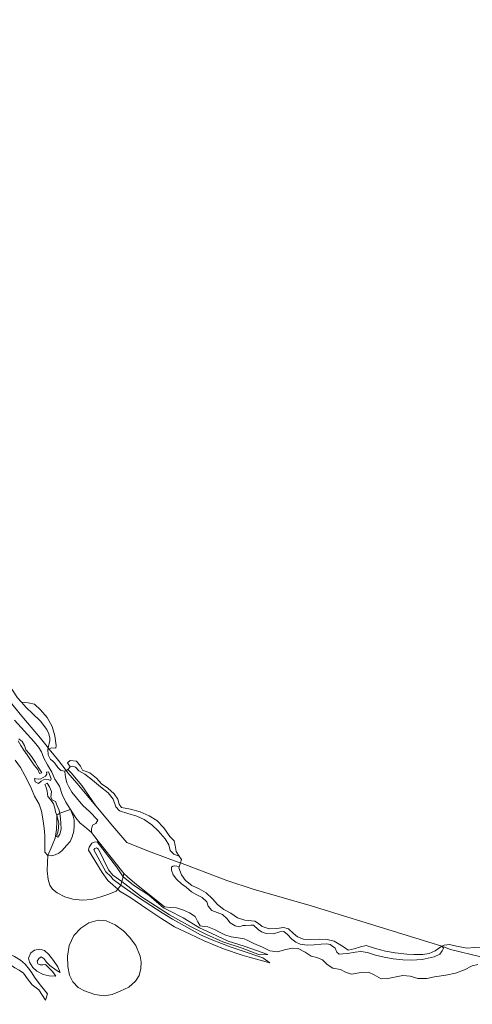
# Model space of a CAD drawing. Header units: metres. Extents: x 69428 to 72581, y 405279 to 408746.
# Tile 22 of 39: x 70626 to 70789, y 407965 to 408319. Entities that reach past the tile are written whole.
import ezdxf

# ---------------------------------------------------------------- set-up
doc = ezdxf.new("R2010")
doc.units = ezdxf.units.M
for name, color, linetype, lineweight in [('BS-BINNENKRUINLIJN-KPN', 253, 'CONTINUOUS', 0), ('BS-BINNENTEENLIJN-KPN', 253, 'CONTINUOUS', 0), ('BS-OVERIG-KPN', 253, 'CONTINUOUS', 0), ('BS-RASTER', 253, 'RASTER', 0), ('BS-WATERLIJN-KPN', 253, 'CONTINUOUS', 0)]:
    doc.layers.add(name, color=color, linetype=linetype, lineweight=lineweight)
doc.linetypes.add('RASTER', pattern='A,3,-2,[200,RASTER,S=0.75,R=0,X=0,Y=0],-2,3', length=10)

msp = doc.modelspace()

# ---------------------------------------------------------------- linework, layer by layer
at = {"layer": 'BS-BINNENKRUINLIJN-KPN'}
for points in [[(70625.603, 408060.629), (70626.719, 408059.732), (70627.659, 408058.252), (70628.149, 408056.721), (70629.458, 408055.351), (70630.328, 408053.959), (70631.536, 408052.127), (70632.471, 408050.556), (70633.858, 408048.435), (70633.042, 408048.285), (70632.361, 408049.676), (70631.035, 408051.186), (70629.493, 408053.458), (70628.574, 408054.916), (70627.42, 408056.557), (70626.312, 408058.331), (70625.361, 408060.027)], [(70635.525, 408048.662), (70636.286, 408048.799), (70637.237, 408046.344), (70637.008, 408045.688)], [(70632.655, 408044.624), (70631.486, 408045.251), (70631.239, 408046.461)], [(70639.185, 408033.321), (70638.768, 408034.466), (70638.481, 408035.808), (70638.029, 408037.282), (70636.898, 408038.845), (70635.946, 408039.968), (70635.755, 408041.836), (70635.252, 408043.524), (70634.883, 408044.32), (70635.721, 408044.743), (70636.55, 408043.491), (70637.286, 408041.787), (70637.088, 408039.791), (70637.686, 408038.661), (70638.699, 408038.118), (70639.311, 408036.587), (70639.902, 408035.299), (70640.315, 408033.946)], [(70639.185, 408033.321), (70639.631, 408031.698), (70639.903, 408030.34), (70639.657, 408027.694), (70639.121, 408025.616), (70639.626, 408025.319), (70640.359, 408026.41), (70640.733, 408028.286), (70640.713, 408030.431), (70640.604, 408031.991), (70640.315, 408033.946)], [(70662.2, 408008.143), (70659.492, 408010.179), (70658.618, 408011.225), (70656.872, 408012.944), (70652.57, 408020.764), (70652.862, 408021.309), (70653.438, 408021.475), (70654.206, 408021.089), (70657.853, 408013.674), (70659.332, 408011.733), (70662.649, 408009.476)], [(70705.823, 407984.48), (70701.929, 407985.81), (70698.389, 407987.132), (70694.726, 407988.596), (70690.914, 407990.267), (70685.981, 407992.987), (70680.83, 407995.876), (70677.116, 407998.136), (70673.062, 408000.879), (70668.26, 408003.902), (70662.2, 408008.143)], [(70662.649, 408009.476), (70669.636, 408003.88), (70679.683, 407997.42), (70687.26, 407993.271), (70693.032, 407990.396), (70698.933, 407987.757), (70705.868, 407985.441)], [(70635.103, 407966.865), (70632.751, 407970.512), (70630.316, 407972.372), (70628.678, 407974.465), (70627.198, 407976.563), (70625.728, 407977.584), (70624.086, 407978.447), (70622.185, 407979.772), (70619.469, 407981.017), (70617.664, 407982.396), (70616.889, 407984.538), (70616.701, 407986.226), (70616.633, 407988.043), (70616.426, 407989.262), (70613.774, 407989.912), (70612.367, 407990.468), (70611.424, 407992.157), (70611.335, 407994.126)], [(70705.823, 407984.48), (70713.241, 407981.997), (70715.766, 407980.188)], [(70715.073, 407983.234), (70712.058, 407983.135), (70705.868, 407985.441)], [(70640.475, 407976.756), (70638.99, 407977.643), (70636.746, 407979.212), (70635.487, 407980.492), (70634.675, 407981.686), (70633.604, 407982.427), (70632.74, 407981.838), (70632.162, 407980.828), (70632.367, 407979.817), (70633.253, 407979.522), (70634.164, 407979.558), (70635.15, 407979.572), (70636.194, 407978.599), (70637.636, 407977.152), (70638.846, 407975.465)]]:
    msp.add_lwpolyline(points, dxfattribs=at)
at = {"layer": 'BS-BINNENTEENLIJN-KPN'}
for points in [[(70623.997, 408067.344), (70631.101, 408059.626), (70632.595, 408057.693), (70633.697, 408055.967), (70634.581, 408053.723), (70635.876, 408051.319), (70637.46, 408048.738), (70638.487, 408046.227), (70640.153, 408043.632), (70641.181, 408040.662), (70642.523, 408037.906), (70644.131, 408035.306)], [(70634.865, 408025.95), (70634.678, 408028.6), (70634.247, 408031.926), (70633.735, 408034.655), (70632.88, 408037.176), (70631.226, 408040.078), (70630.157, 408042.685), (70628.803, 408045.428), (70627.775, 408047.519), (70626.217, 408050.365), (70624.262, 408053.024)], [(70631.239, 408046.461), (70632.469, 408046.237), (70633.514, 408046.375), (70635.209, 408047.335), (70635.585, 408047.949), (70635.525, 408048.662)], [(70637.008, 408045.688), (70636.167, 408046.04), (70635.333, 408046.168), (70634.465, 408045.909), (70633.623, 408045.491), (70632.655, 408044.624)], [(70644.131, 408035.306), (70645.054, 408032.85), (70645.412, 408031.491), (70645.489, 408029.513), (70645.347, 408027.511), (70644.778, 408025.464), (70643.977, 408023.761), (70642.667, 408022.332), (70641.198, 408020.614), (70639.904, 408019.626), (70638.677, 408018.978), (70637.261, 408018.657), (70636.016, 408018.747)], [(70636.016, 408018.747), (70634.962, 408020.027), (70634.879, 408021.836), (70634.967, 408024.924), (70634.865, 408025.95)], [(70661.11, 408006.697), (70657.599, 408009.81), (70655.498, 408012.684), (70650.637, 408020.748), (70650.859, 408021.829), (70651.779, 408023.154), (70652.683, 408023.614), (70653.708, 408023.634), (70660.727, 408014.757), (70663.021, 408011.104)], [(70663.021, 408011.104), (70666.731, 408008.164), (70672.264, 408004.475), (70675.91, 408001.368), (70677.529, 408000.025), (70679.462, 407999.02), (70684.634, 407996.343), (70690.459, 407992.829), (70694.896, 407990.72), (70700.864, 407988.052), (70706.555, 407986.16)], [(70705.779, 407982.926), (70699.147, 407985.249), (70692.235, 407988.124), (70687.18, 407990.506), (70681.557, 407993.186), (70676.593, 407996.215), (70671.603, 407999.657), (70665.422, 408003.795), (70662.015, 408005.905), (70661.11, 408006.697)], [(70611.335, 407994.126), (70613.277, 407992.642), (70614.626, 407991.73), (70616.802, 407991.433), (70618.807, 407990.634), (70620.121, 407989.246), (70621.294, 407987.047), (70621.586, 407984.526), (70622.281, 407983.446), (70624.019, 407982.508), (70626.171, 407981.216), (70627.815, 407979.721), (70629.397, 407977.858), (70630.252, 407976.681), (70631.241, 407975.034), (70633.264, 407972.346), (70635.826, 407969.103), (70635.103, 407966.865)], [(70638.846, 407975.465), (70636.43, 407975.561), (70634.282, 407976.064), (70632.08, 407977.209), (70630.574, 407978.595), (70629.351, 407980.521), (70629.105, 407981.927), (70629.834, 407983.792), (70631.171, 407984.79), (70633.172, 407985.092), (70634.855, 407984.64), (70636.331, 407983.21), (70638.041, 407981.077), (70639.562, 407978.815), (70640.475, 407976.756)], [(70706.555, 407986.16), (70715.073, 407983.234)], [(70715.766, 407980.188), (70708.307, 407982.218), (70705.779, 407982.926)]]:
    msp.add_lwpolyline(points, dxfattribs=at)
at = {"layer": 'BS-OVERIG-KPN'}
for points in [[(70626.476, 408073.901), (70628.253, 408071.998), (70630.506, 408069.824), (70633.314, 408067.077), (70635.692, 408064.036), (70636.363, 408062.495), (70636.773, 408060.89), (70636.71, 408060.094), (70636.112, 408057.416)], [(70636.112, 408057.416), (70636.023, 408056.824)], [(70643.971, 408050.589), (70644.692, 408050.893), (70645.934, 408050.544), (70647.166, 408049.152), (70649.267, 408047.941), (70652.086, 408045.795), (70654.954, 408043.455), (70657.667, 408041.294), (70659.513, 408038.973), (70660.4, 408036.3), (70661.761, 408034.811), (70664.693, 408033.911), (70667.988, 408032.965), (70670.671, 408031.766), (70673.324, 408029.838), (70675.608, 408027.591), (70678.156, 408024.749), (70679.478, 408022.563), (70679.955, 408020.618), (70681.252, 408019.268), (70683.213, 408018.598)], [(70642.097, 408049.121), (70642.261, 408047.696), (70642.442, 408046.429), (70642.856, 408044.938), (70643.495, 408043.42), (70644.571, 408041.535), (70646.251, 408039.44), (70648.615, 408036.709), (70650.943, 408034.527), (70653.925, 408031.51), (70653.302, 408030.227), (70652.092, 408029.654), (70651.702, 408028.218), (70651.731, 408027.04)], [(70643.176, 408049.724), (70644.388, 408048.442), (70648.252, 408043.94), (70653.218, 408036.666)], [(70636.016, 408018.747), (70637.55, 408022.314), (70638.603, 408025.024), (70639.134, 408028.163), (70639.231, 408031.02), (70639.185, 408033.321)], [(70639.185, 408033.321), (70640.315, 408033.946)], [(70640.315, 408033.946), (70644.131, 408035.306)], [(70644.131, 408035.306), (70646.083, 408032.316), (70647.648, 408030.386), (70649.194, 408029.206), (70651.731, 408027.04)], [(70651.731, 408027.04), (70654.089, 408023.915), (70661.161, 408015.095), (70663.352, 408012.338)], [(70661.11, 408006.697), (70660.582, 408005.996), (70657.97, 408004.934), (70655.001, 408003.961), (70651.683, 408002.969), (70648.481, 408002.731), (70644.967, 408003.064), (70642.099, 408003.951), (70639.384, 408005.396), (70637.698, 408006.729), (70636.73, 408008.125), (70636.118, 408010.1), (70635.761, 408013.224), (70635.891, 408016.377), (70636.016, 408018.747)], [(70663.352, 408012.338), (70663.021, 408011.104)], [(70663.352, 408012.338), (70664.616, 408011.16), (70667.263, 408008.84), (70671.97, 408005.074), (70675.397, 408002.356), (70677.9, 408000.349), (70680.014, 408000.144), (70682.187, 407999.929), (70684.705, 407999.172), (70686.91, 407998.18), (70688.919, 407996.918), (70689.853, 407994.934), (70690.695, 407993.541), (70692.223, 407993.249), (70693.451, 407993.178), (70695.953, 407992.208), (70697.961, 407991.103), (70699.564, 407990.334), (70701.889, 407989.601), (70704.387, 407989.178), (70706.598, 407988.799)], [(70683.202, 408014.731), (70682.406, 408014.922), (70681.455, 408015.023), (70680.906, 408014.996), (70680.452, 408014.618), (70680.407, 408013.52), (70680.989, 408011.815), (70682.233, 408010.318), (70684.02, 408008.651), (70685.669, 408007.369), (70687.63, 408005.68), (70689.506, 408004.622), (70691.448, 408003.711), (70693.104, 408002.087), (70693.674, 408000.531), (70694.919, 407998.987), (70696.831, 407998.248), (70698.815, 407997.578), (70700.311, 407996.165), (70701.473, 407994.535), (70703.354, 407993.551), (70704.899, 407993.212), (70706.094, 407993.643), (70706.976, 407993.607)], [(70662.2, 408008.143), (70661.11, 408006.697)], [(70662.649, 408009.476), (70662.2, 408008.143)], [(70663.021, 408011.104), (70662.649, 408009.476)], [(70706.976, 407993.607), (70708.972, 407993.711), (70709.898, 407993.814), (70711.568, 407992.227), (70712.748, 407991.401), (70714.512, 407990.759), (70717.133, 407990.673), (70719.421, 407991.398), (70720.795, 407991.519), (70722.138, 407990.353), (70723.671, 407988.721), (70725.123, 407987.705), (70726.727, 407986.879), (70729.154, 407986.529), (70731.678, 407986.72), (70734.244, 407986.888), (70736.278, 407987.099), (70737.491, 407986.803), (70739.222, 407985.505), (70739.866, 407984.037), (70740.7, 407983.315), (70742.014, 407983.412), (70743.724, 407983.61), (70746.459, 407984.025), (70748.447, 407984.29), (70750.913, 407983.919), (70753.722, 407983.035), (70756.883, 407982.243), (70760.059, 407981.643), (70763.614, 407981.247), (70766.674, 407981.195), (70770.561, 407981.47), (70774.878, 407982.414), (70776.844, 407983.29), (70777.727, 407984.57), (70778.144, 407985.485), (70777.557, 407986.155)], [(70706.598, 407988.799), (70707.645, 407988.328), (70710.037, 407987.158), (70713.139, 407985.795), (70715.772, 407984.528), (70718.58, 407984.154), (70721.493, 407985.056), (70723.905, 407985.553), (70725.939, 407985.333), (70728.452, 407984.083), (70730.598, 407982.578), (70732.671, 407982.163), (70734.712, 407981.333), (70736.441, 407979.668), (70738.439, 407978.319), (70741.125, 407977.87), (70742.932, 407976.856), (70745.125, 407976.167), (70748.625, 407976.743), (70751.179, 407976.861), (70753.285, 407975.925), (70755.743, 407974.512), (70758.137, 407974.601), (70760.584, 407975.1), (70763.542, 407975.653), (70766.183, 407975.408), (70768.926, 407974.621), (70772.158, 407974.594), (70775.011, 407975.163), (70779.012, 407975.828), (70782.487, 407976.527), (70785.794, 407977.686), (70788.494, 407979.165), (70790.548, 407979.605)]]:
    msp.add_lwpolyline(points, dxfattribs=at)
msp.add_lwpolyline([(70669.201, 407982.61), (70669.55, 407980.48), (70669.474, 407978.151), (70668.77, 407975.713), (70667.531, 407973.697), (70665.082, 407971.489), (70661.973, 407970.013), (70659.094, 407968.843), (70656.195, 407968.345), (70652.87, 407968.81), (70649.167, 407970.166), (70646.862, 407971.371), (70644.962, 407973.419), (70643.775, 407975.791), (70643.191, 407978.883), (70643.11, 407982.673), (70643.635, 407986.421), (70645.301, 407990.051), (70647.814, 407992.702), (70650.709, 407994.638), (70654.116, 407995.563), (70657.002, 407995.283), (70660.231, 407993.867), (70663.213, 407991.664), (70665.369, 407989.468), (70667.582, 407986.425)], close=True, dxfattribs=at)
at = {"layer": 'BS-RASTER', "flags": 128}
msp.add_lwpolyline([(70374.391, 408426.197), (70378.668, 408426.415), (70379.299, 408426.388), (70382.395, 408429.982), (70383.846, 408431.99), (70387.065, 408436.277), (70390.097, 408440.302), (70392.907, 408444.268), (70394.515, 408446.493), (70397.448, 408444.405), (70399.639, 408442.573), (70402.747, 408440.127), (70404.932, 408438.652), (70406.857, 408437.351), (70416.638, 408429.84), (70428.819, 408420.566), (70434.688, 408416.145), (70441.204, 408411.334), (70446.587, 408407.207), (70453.157, 408402.3), (70459.062, 408397.743), (70465.69, 408392.744), (70469.477, 408382.343), (70473.168, 408371.995), (70477.009, 408361.734), (70481.115, 408350.629), (70484.822, 408340.253), (70488.846, 408329.366), (70492.371, 408319.612), (70496.367, 408308.952), (70500.202, 408298.746), (70501.646, 408294.659), (70503.688, 408288.877), (70507.554, 408278.566), (70510.813, 408269.444), (70514.831, 408259.149), (70518.361, 408249.357), (70521.991, 408239.293), (70525.44, 408229.454), (70528.876, 408220.197), (70532.346, 408210.646), (70535.75, 408201.439), (70538.54, 408193.692), (70543.849, 408184.921), (70549.41, 408175.734), (70554.238, 408167.688), (70560.335, 408157.754), (70565.682, 408149.043), (70571.69, 408139.199), (70576.46, 408130.92), (70580.24, 408124.52), (70586.715, 408116.717), (70593.275, 408108.85), (70599.276, 408101.754), (70606.086, 408093.711), (70612.675, 408085.79), (70618.114, 408079.166), (70626.609, 408068.769), (70633.303, 408060.871), (70635.237, 408058.494), (70636.112, 408057.416), (70636.428, 408057.034), (70639.78, 408052.883), (70642.536, 408049.366), (70643.179, 408048.51), (70646.383, 408044.77), (70653.218, 408036.666), (70659.395, 408029.296), (70664.368, 408023.406), (70673.169, 408020), (70682.476, 408016.509), (70683.65, 408016.094), (70700.288, 408009.762), (70709.765, 408006.694), (70730.601, 408000.744), (70761.709, 407991.064), (70777.557, 407986.155), (70780.679, 407985.063), (70791.641, 407982.406), (70797.936, 407980.945), (70801.946, 407980.015), (70812.186, 407977.599), (70831.644, 407973.117), (70849.662, 407968.824), (70858.278, 407965.412), (70867.783, 407961.481), (70877.6, 407957.511), (70887.466, 407953.382), (70897.229, 407949.398), (70906.891, 407945.434), (70915.95, 407941.684), (70925.465, 407937.802), (70933.859, 407934.378), (70944.438, 407930.064), (70954.607, 407928.13), (70965.071, 407926.133), (70975.31, 407924.215), (70985.585, 407922.218), (70995.62, 407920.341), (71005.986, 407918.396), (71016.438, 407916.347), (71024.585, 407914.786), (71032.039, 407913.402), (71042.879, 407911.251), (71051.135, 407909.799), (71063.403, 407907.509), (71082.958, 407903.671), (71105.094, 407899.478), (71123.433, 407895.952), (71128.522, 407894.961), (71133.397, 407894.029), (71137.913, 407894.658), (71161.724, 407898.427), (71163.017, 407898.732), (71179.775, 407901.199), (71238.574, 407909.853), (71240.321, 407909.995), (71255.738, 407912.433), (71256.708, 407912.672), (71260.677, 407913.283), (71295.897, 407918.699), (71297.869, 407919.017), (71320.031, 407922.119), (71326.576, 407923.058), (71330.588, 407923.633), (71332.266, 407923.941), (71341.939, 407925.229), (71342.435, 407925.345), (71383.052, 407931.446), (71384.35, 407931.544), (71402.129, 407933.574), (71431.709, 407935.133), (71455.069, 407935.242), (71481.583, 407935.121), (71505.645, 407935.131), (71518.718, 407935.264), (71521.543, 407934.69), (71527.381, 407933.411), (71530.53, 407932.696)], dxfattribs=at)
at = {"layer": 'BS-WATERLIJN-KPN'}
for points in [[(70608.756, 408099.944), (70608.657, 408097.169), (70608.517, 408095.447), (70610.328, 408093.667), (70612.546, 408091.952), (70614.601, 408089.253), (70617.4, 408085.853), (70619.661, 408083.68), (70625.1, 408075.377), (70626.476, 408073.901)], [(70626.476, 408073.901), (70628.92, 408073.605), (70631.172, 408073.157), (70633.393, 408071.116), (70635.699, 408068.312), (70637.612, 408065.085), (70638.514, 408061.788), (70639.007, 408058.351), (70638.832, 408057.303), (70637.27, 408057.465), (70636.428, 408057.034)], [(70636.428, 408057.034), (70636.023, 408056.824)], [(70636.023, 408056.824), (70636.102, 408054.995), (70636.932, 408053.295), (70637.553, 408052.947), (70638.569, 408051.898), (70639.613, 408050.343), (70640.658, 408049.365), (70642.097, 408049.121)], [(70643.971, 408050.589), (70643.034, 408052.117), (70643.978, 408052.877), (70646.353, 408052.72), (70647.765, 408050.903), (70648.503, 408049.459), (70651.049, 408048.467), (70653.438, 408046.573), (70655.237, 408044.565), (70657.582, 408042.941), (70659.797, 408040.963), (70661.179, 408038.976), (70661.578, 408037.241), (70662.494, 408035.992), (70665.754, 408035.367), (70669.18, 408034.508), (70672.429, 408033.081), (70675.205, 408031.339), (70677.674, 408028.737), (70679.789, 408025.588), (70681.344, 408024.039), (70681.777, 408022.336), (70682.175, 408020.177), (70683.213, 408018.598)], [(70643.176, 408049.724), (70643.971, 408050.589)], [(70642.097, 408049.121), (70642.536, 408049.366)], [(70642.536, 408049.366), (70643.176, 408049.724)], [(70683.213, 408018.598), (70683.977, 408017.308), (70683.65, 408016.094)], [(70683.65, 408016.094), (70683.202, 408014.731)], [(70683.202, 408014.731), (70683.06, 408014.301), (70684.053, 408011.871), (70685.459, 408009.771), (70687.789, 408007.981), (70690.405, 408006.803), (70692.92, 408005.335), (70695.138, 408003.168), (70696.947, 408001.207), (70699.214, 407999.333), (70701.736, 407998.026), (70704.175, 407996.374), (70706.807, 407995.508)], [(70706.807, 407995.508), (70710.438, 407995.155), (70711.765, 407994.344), (70712.998, 407993.318), (70715.54, 407992.485), (70718.304, 407992.599), (70720.744, 407992.948), (70722.451, 407992.44), (70724.294, 407990.793), (70725.727, 407989.528), (70727.927, 407988.689), (70730.486, 407988.605), (70733.682, 407988.684), (70736.423, 407988.64), (70738.93, 407988.024), (70740.662, 407986.953), (70742.645, 407985.701), (70743.951, 407984.806), (70746.106, 407985.252), (70748.415, 407986.031), (70750.45, 407986.42), (70753.78, 407985.423), (70757.315, 407984.407), (70760.834, 407983.768), (70764.999, 407983.293), (70767.58, 407983.233), (70770.78, 407983.253), (70773.097, 407983.615), (70775.15, 407984.525), (70777.557, 407986.155)], [(70777.557, 407986.155), (70778.475, 407986.568), (70780.296, 407986.823), (70782.806, 407986.263), (70786.717, 407985.492), (70789.176, 407985.687), (70792.015, 407985.849), (70794.453, 407985.428), (70796.93, 407985.578), (70799.307, 407986.08), (70802.267, 407986.767), (70805.177, 407987.234), (70808.876, 407986.903), (70812.473, 407986.359), (70817.448, 407985.448)]]:
    msp.add_lwpolyline(points, dxfattribs=at)

doc.saveas('drawing.dxf')
